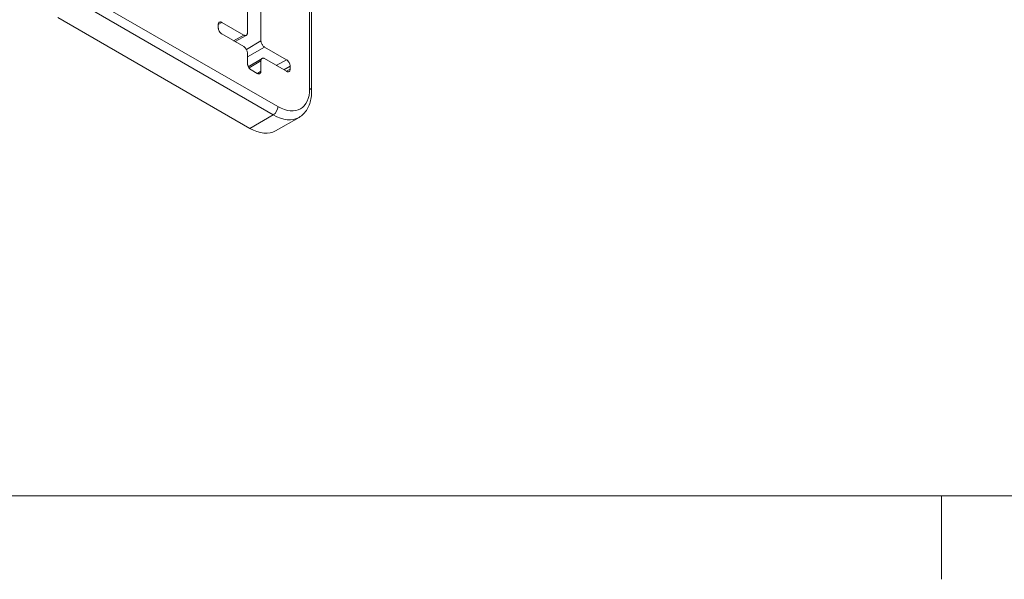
# Model space of a CAD drawing. Header units: inches. Extents: x 0 to 153, y 3 to 96.
# Tile 3 of 132: x 12.41 to 19.58, y 3.89 to 7.97. Entities that reach past the tile are written whole.
import ezdxf

# ---------------------------------------------------------------- set-up
doc = ezdxf.new("R2010")
doc.units = ezdxf.units.IN
doc.header["$LTSCALE"] = 4.5
doc.header["$MEASUREMENT"] = 0
for name, color, linetype, lineweight in [('Border (ANSI)', 7, 'Continuous', 9), ('Visible (ANSI)', 7, 'Continuous', 18), ('Visible Narrow (ANSI)', 7, 'Continuous', 5)]:
    doc.layers.add(name, color=color, linetype=linetype, lineweight=lineweight)

# ---------------------------------------------------------------- blocks, each defined once
blk = doc.blocks.new('Borders Default Border')
at = {"layer": 'Border (ANSI)'}
blk.add_line((4.25, 1), (4.25, 0.865), dxfattribs=at)
at = {"layer": 'Border (ANSI)', "flags": 128}
blk.add_lwpolyline([(0.5, 1), (0.5, 21), (33.5, 21), (33.5, 1), (0.5, 1)], dxfattribs=at)

msp = doc.modelspace()

# ---------------------------------------------------------------- linework, layer by layer
at = {"layer": 'Visible (ANSI)'}
for p, q in [((14.0663, 7.8733), (14.0663, 8.1949)), ((14.1654, 8.1376), (14.1654, 7.8161)), ((14.0845, 7.1785), (12.6844, 7.9868)), ((14.5345, 7.4499), (14.5345, 8.034)), ((13.8542, 7.912), (13.8542, 7.9346)), ((13.8807, 7.9499), (14.0398, 7.858)), ((14.0398, 7.7742), (13.8807, 7.8661)), ((14.0583, 7.8561), (13.9762, 7.8109)), ((14.1919, 7.7702), (14.351, 7.6783)), ((14.0663, 7.6517), (14.0663, 7.7283)), ((14.073, 7.6275), (14.173, 7.6881)), ((14.351, 7.5945), (14.1919, 7.6864)), ((14.1389, 7.5792), (14.0928, 7.6058)), ((14.1654, 7.6711), (14.1654, 7.5945)), ((14.3776, 7.6324), (14.3776, 7.6098)), ((14.272, 7.1599), (14.4426, 7.2584))]:
    msp.add_line(p, q, dxfattribs=at)
msp.add_ellipse((14.0845, 7.4847), major_axis=(0.1875, -0.3248), ratio=0.57735, start_param=5.497787, end_param=6.283185, dxfattribs=at)
for points, knots in [([(13.8542, 7.9346), (13.8542, 7.9367), (13.8544, 7.9387), (13.8552, 7.9424), (13.8557, 7.9441), (13.8578, 7.9483), (13.8596, 7.9504), (13.8642, 7.9531), (13.867, 7.9536), (13.8716, 7.9533), (13.8734, 7.953), (13.877, 7.9518), (13.8788, 7.951), (13.8807, 7.9499)], [0.000001, 0.000001, 0.000001, 0.000001, 0.0265062, 0.0265062, 0.0530304, 0.0530304, 0.0996621, 0.0996621, 0.1462946, 0.1462946, 0.1728191, 0.1728191, 0.1993227, 0.1993227, 0.1993227, 0.1993227]), ([(13.8807, 7.8661), (13.8788, 7.8671), (13.877, 7.8684), (13.8734, 7.8714), (13.8716, 7.8731), (13.867, 7.8782), (13.8642, 7.8819), (13.8596, 7.8898), (13.8578, 7.8941), (13.8557, 7.9006), (13.8552, 7.903), (13.8544, 7.9076), (13.8542, 7.9098), (13.8542, 7.912)], [0.000001, 0.000001, 0.000001, 0.000001, 0.0265062, 0.0265062, 0.0530304, 0.0530304, 0.0996621, 0.0996621, 0.1462946, 0.1462946, 0.1728191, 0.1728191, 0.1993227, 0.1993227, 0.1993227, 0.1993227]), ([(14.0398, 7.858), (14.0421, 7.8567), (14.0467, 7.8547), (14.0532, 7.8541), (14.0588, 7.8558), (14.063, 7.8598), (14.0657, 7.8657), (14.0663, 7.8707), (14.0663, 7.8733)], [0, 0, 0, 0, 0.164605, 0.333667, 0.500193, 0.666606, 0.835389, 1, 1, 1, 1]), ([(14.0663, 7.7283), (14.0663, 7.7309), (14.0657, 7.7366), (14.063, 7.7456), (14.0588, 7.7545), (14.0532, 7.7627), (14.0467, 7.7695), (14.0421, 7.7729), (14.0398, 7.7742)], [0, 0, 0, 0, 0.164611, 0.333394, 0.499807, 0.666333, 0.835395, 1, 1, 1, 1]), ([(14.1654, 7.8161), (14.1654, 7.8135), (14.166, 7.8078), (14.1687, 7.7988), (14.173, 7.7899), (14.1785, 7.7817), (14.185, 7.7749), (14.1897, 7.7715), (14.1919, 7.7702)], [0, 0, 0, 0, 0.164611, 0.333394, 0.499807, 0.666333, 0.835395, 1, 1, 1, 1]), ([(14.1919, 7.6864), (14.1897, 7.6877), (14.185, 7.6897), (14.1785, 7.6903), (14.173, 7.6886), (14.1687, 7.6846), (14.166, 7.6787), (14.1654, 7.6737), (14.1654, 7.6711)], [0, 0, 0, 0, 0.164605, 0.333667, 0.500193, 0.666606, 0.835389, 1, 1, 1, 1]), ([(14.351, 7.6783), (14.3529, 7.6773), (14.3547, 7.676), (14.3583, 7.673), (14.3601, 7.6713), (14.3648, 7.6662), (14.3675, 7.6625), (14.3721, 7.6546), (14.3739, 7.6503), (14.376, 7.6438), (14.3766, 7.6414), (14.3773, 7.6368), (14.3776, 7.6345), (14.3776, 7.6324)], [0.000001, 0.000001, 0.000001, 0.000001, 0.0265062, 0.0265062, 0.0530304, 0.0530304, 0.0996621, 0.0996621, 0.1462946, 0.1462946, 0.1728191, 0.1728191, 0.1993227, 0.1993227, 0.1993227, 0.1993227]), ([(14.0928, 7.6058), (14.091, 7.6069), (14.0891, 7.6082), (14.0855, 7.6112), (14.0838, 7.6128), (14.0791, 7.6179), (14.0764, 7.6216), (14.0718, 7.6296), (14.0699, 7.6338), (14.0679, 7.6404), (14.0673, 7.6427), (14.0665, 7.6473), (14.0663, 7.6496), (14.0663, 7.6517)], [0.000001, 0.000001, 0.000001, 0.000001, 0.0265062, 0.0265062, 0.0530304, 0.0530304, 0.0996621, 0.0996621, 0.1462946, 0.1462946, 0.1728191, 0.1728191, 0.1993227, 0.1993227, 0.1993227, 0.1993227]), ([(14.3776, 7.6098), (14.3776, 7.6077), (14.3773, 7.6057), (14.3766, 7.602), (14.376, 7.6002), (14.3739, 7.5961), (14.3721, 7.594), (14.3675, 7.5913), (14.3648, 7.5908), (14.3601, 7.5911), (14.3583, 7.5914), (14.3547, 7.5926), (14.3529, 7.5934), (14.351, 7.5945)], [0.000001, 0.000001, 0.000001, 0.000001, 0.0265062, 0.0265062, 0.0530304, 0.0530304, 0.0996621, 0.0996621, 0.1462946, 0.1462946, 0.1728191, 0.1728191, 0.1993227, 0.1993227, 0.1993227, 0.1993227]), ([(14.1654, 7.5945), (14.1654, 7.5924), (14.1652, 7.5904), (14.1644, 7.5866), (14.1639, 7.5849), (14.1618, 7.5808), (14.16, 7.5787), (14.1554, 7.576), (14.1526, 7.5755), (14.148, 7.5758), (14.1462, 7.5761), (14.1426, 7.5773), (14.1408, 7.5781), (14.1389, 7.5792)], [0.000001, 0.000001, 0.000001, 0.000001, 0.0265062, 0.0265062, 0.0530304, 0.0530304, 0.0996621, 0.0996621, 0.1462946, 0.1462946, 0.1728191, 0.1728191, 0.1993227, 0.1993227, 0.1993227, 0.1993227]), ([(14.4426, 7.2584), (14.4549, 7.2655), (14.4663, 7.2744), (14.4864, 7.2947), (14.4952, 7.3062), (14.5099, 7.3311), (14.516, 7.3445), (14.5254, 7.3727), (14.5289, 7.3875), (14.5334, 7.418), (14.5345, 7.4338), (14.5345, 7.4499)], [0.7853982, 0.7853982, 0.7853982, 0.7853982, 0.9424778, 0.9424778, 1.0995574, 1.0995574, 1.2566371, 1.2566371, 1.4137167, 1.4137167, 1.5707963, 1.5707963, 1.5707963, 1.5707963])]:
    msp.add_open_spline(points, degree=3, knots=knots, dxfattribs=at)
at = {"layer": 'Visible Narrow (ANSI)'}
for p, q in [((12.8895, 8.145), (14.2895, 7.3366)), ((12.855, 8.0853), (14.2551, 7.2769)), ((14.5202, 7.4698), (14.5202, 8.0533)), ((13.8807, 7.9499), (13.8542, 7.9351)), ((14.0398, 7.858), (13.9659, 7.8169)), ((13.9819, 7.8076), (13.9819, 7.8141)), ((14.1654, 7.8161), (14.0595, 7.7528)), ((14.1919, 7.7702), (14.0663, 7.7002)), ((14.351, 7.6783), (14.2771, 7.6372)), ((14.1654, 7.6711), (14.0784, 7.619)), ((14.3776, 7.6324), (14.3323, 7.6053)), ((14.3776, 7.6098), (14.3515, 7.5942)), ((14.1654, 7.5945), (14.1394, 7.5789)), ((14.0845, 7.1785), (14.2551, 7.2769))]:
    msp.add_line(p, q, dxfattribs=at)
for centre, major_axis, start_param, end_param in [((14.2895, 7.603), (0.1631, -0.2825), 5.497787, 7.068583), ((14.4858, 7.4499), (0.0487, 0), 0, 0.785398), ((14.2551, 7.3167), (-0.0244, -0.0422), 0.785398, 2.356194), ((14.2551, 7.5831), (0.1875, -0.3248), 5.497787, 6.283185)]:
    msp.add_ellipse(centre, major_axis=major_axis, ratio=0.57735, start_param=start_param, end_param=end_param, dxfattribs=at)

# ---------------------------------------------------------------- block references
at = {"xscale": 4.5, "yscale": 4.5, "zscale": 4.5}
msp.add_blockref('Borders Default Border', (0, 0), dxfattribs=at)

doc.saveas('drawing.dxf')
